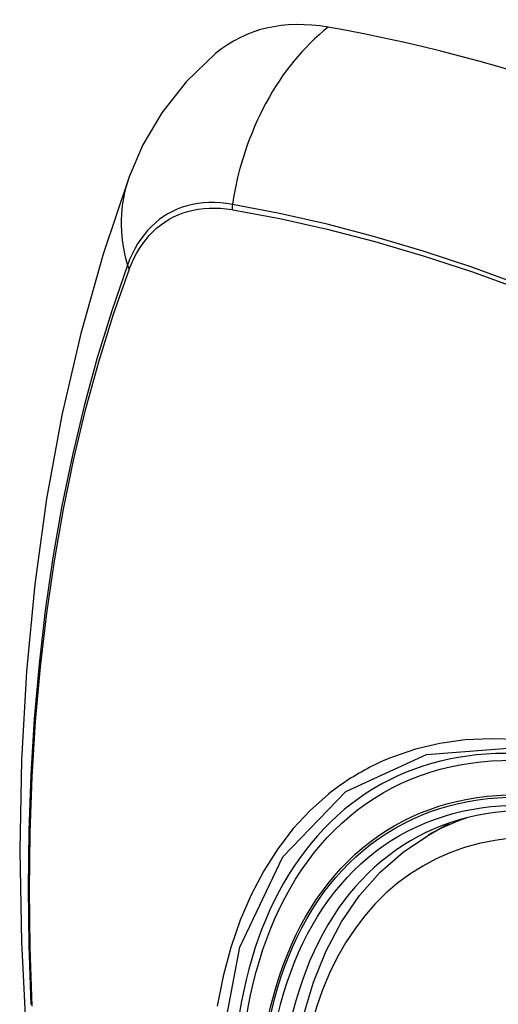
# Model space of a CAD drawing. Header units: inches. Extents: x 435.6 to 512.6, y 167.3 to 237.6.
# Tile 62 of 115: x 510.3 to 510.536, y 181.021 to 181.507. Entities that reach past the tile are written whole.
import ezdxf

# ---------------------------------------------------------------- set-up
doc = ezdxf.new("R2010")
doc.units = ezdxf.units.IN
doc.header["$MEASUREMENT"] = 0
doc.layers.add('Visible Edges(ANSI)', color=7, linetype='Continuous', lineweight=25)
doc.layers.add('Visible Tangent Edges(ANSI)', color=7, linetype='Continuous', lineweight=25)

msp = doc.modelspace()

# ---------------------------------------------------------------- linework, layer by layer
at = {"layer": 'Visible Edges(ANSI)'}
msp.add_line((510.50158, 181.10471), (510.51189, 181.11065), dxfattribs=at)
at = {"layer": 'Visible Edges(ANSI)', "flags": 128}
for points in [[(510.39667, 181.49075), (510.38198, 181.47663), (510.37, 181.46128), (510.36071, 181.44543), (510.35387, 181.42964)], [(510.35387, 181.42964), (510.34103, 181.39153), (510.32998, 181.3523), (510.32069, 181.31201), (510.31313, 181.27074), (510.30729, 181.22855), (510.30315, 181.1855), (510.30067, 181.14166), (510.29985, 181.09709), (510.30067, 181.05184), (510.30309, 181.00599), (510.30711, 180.95959), (510.31271, 180.91272), (510.31986, 180.86543), (510.32854, 180.81779), (510.33873, 180.76988), (510.3504, 180.72176)], [(510.43625, 180.99808), (510.43986, 181.01564), (510.4448, 181.03221), (510.45108, 181.04767), (510.45868, 181.06193), (510.46758, 181.07488), (510.47774, 181.0864), (510.48911, 181.09638), (510.50158, 181.10471)]]:
    msp.add_lwpolyline(points, dxfattribs=at)
at = {"layer": 'Visible Edges(ANSI)'}
for centre, major_axis, start_param, end_param in [((510.49342, 181.34303), (-0.08841, 0.15353), 5.835982, 6.382176), ((510.75521, 180.32632), (-0.64835, 1.12588), 5.16346, 5.835982), ((510.65047, 180.82927), (0.15718, -0.27294), 2.362013, 7.062765)]:
    msp.add_ellipse(centre, major_axis=major_axis, ratio=0.578093, start_param=start_param, end_param=end_param, dxfattribs=at)
msp.add_ellipse((510.64699, 180.82727), major_axis=(-0.15963, 0.2772), ratio=0.578093, dxfattribs=at)
at = {"layer": 'Visible Tangent Edges(ANSI)'}
for p, q in [((510.40466, 181.41353), (510.405, 181.41347)), ((510.35381, 181.38377), (510.35393, 181.38408))]:
    msp.add_line(p, q, dxfattribs=at)
at = {"layer": 'Visible Tangent Edges(ANSI)', "flags": 128}
for points in [[(510.40481, 181.4161), (510.40185, 181.41655), (510.39894, 181.41686), (510.39607, 181.41701), (510.39325, 181.417), (510.39049, 181.41684), (510.38778, 181.41653), (510.38514, 181.41606), (510.38256, 181.41544), (510.38006, 181.41466), (510.37763, 181.41374), (510.37527, 181.41266), (510.373, 181.41144), (510.3708, 181.41007), (510.3687, 181.40856), (510.36669, 181.4069), (510.36477, 181.4051), (510.36294, 181.40317), (510.36121, 181.4011), (510.35959, 181.3989), (510.35806, 181.39657), (510.35664, 181.39412), (510.35533, 181.39155), (510.35412, 181.38885), (510.35303, 181.38604)], [(510.35393, 181.38408), (510.35502, 181.3868), (510.35622, 181.38941), (510.35752, 181.3919), (510.35892, 181.39428), (510.36042, 181.39654), (510.36203, 181.39867), (510.36372, 181.40068), (510.36551, 181.40255), (510.3674, 181.4043), (510.36937, 181.40591), (510.37143, 181.40739), (510.37357, 181.40873), (510.37579, 181.40992), (510.37809, 181.41098), (510.38047, 181.41189), (510.38292, 181.41266), (510.38543, 181.41328), (510.38801, 181.41376), (510.39066, 181.41409), (510.39336, 181.41427), (510.39611, 181.41431), (510.39892, 181.41419), (510.40177, 181.41393), (510.40466, 181.41353)], [(510.81649, 181.22562), (510.79199, 181.24328), (510.76743, 181.26017), (510.74286, 181.27627), (510.71829, 181.29158), (510.69374, 181.3061), (510.66919, 181.31982), (510.64465, 181.33275), (510.62015, 181.34488), (510.59571, 181.35618), (510.57136, 181.36666), (510.54712, 181.37629), (510.523, 181.38507), (510.49902, 181.393), (510.47519, 181.40008), (510.45153, 181.40629), (510.42807, 181.41163), (510.40481, 181.4161)], [(510.405, 181.41347), (510.42818, 181.40911), (510.45158, 181.40387), (510.47517, 181.39776), (510.49894, 181.39078), (510.52287, 181.38295), (510.54693, 181.37425), (510.57111, 181.36471), (510.59541, 181.35431), (510.61979, 181.34308), (510.64424, 181.33101), (510.66872, 181.31813), (510.69321, 181.30445), (510.7177, 181.28996), (510.7422, 181.27468), (510.7667, 181.25858), (510.79118, 181.2417), (510.8156, 181.22405)], [(510.35303, 181.38604), (510.34526, 181.36355), (510.33814, 181.34041), (510.33167, 181.31662), (510.32586, 181.29223), (510.32073, 181.26725), (510.31627, 181.24171), (510.3125, 181.21565), (510.30942, 181.1891), (510.30702, 181.16209), (510.30532, 181.13465), (510.3043, 181.10684), (510.30398, 181.07863), (510.30433, 181.05005), (510.30538, 181.02108)], [(510.30602, 181.02023), (510.30497, 181.04914), (510.30461, 181.07766), (510.30494, 181.10579), (510.30595, 181.13353), (510.30767, 181.16087), (510.31007, 181.18779), (510.31317, 181.21424), (510.31696, 181.24019), (510.32143, 181.26561), (510.32658, 181.29047), (510.33241, 181.31474), (510.3389, 181.3384), (510.34603, 181.36141), (510.35381, 181.38377)], [(510.77169, 181.0066), (510.75883, 181.02208), (510.74557, 181.03692), (510.73195, 181.05107), (510.71803, 181.06445), (510.70389, 181.07701), (510.68957, 181.0887), (510.67509, 181.09951), (510.6605, 181.1094), (510.64584, 181.11834), (510.63115, 181.1263), (510.61651, 181.13322), (510.60199, 181.1391), (510.58762, 181.14391), (510.57345, 181.14765), (510.55952, 181.1503), (510.54589, 181.15187), (510.53258, 181.15233), (510.51967, 181.15169), (510.50722, 181.14995), (510.49526, 181.14714), (510.48381, 181.14326)], [(510.39822, 180.99467), (510.40848, 181.04946), (510.42974, 181.09403), (510.46089, 181.12622), (510.50057, 181.1445), (510.54717, 181.14822), (510.59836, 181.13711), (510.65181, 181.11166), (510.70486, 181.07313), (510.75529, 181.02313)], [(510.48381, 181.14326), (510.48239, 181.14268), (510.48097, 181.1421), (510.47957, 181.14149), (510.47817, 181.14087), (510.47679, 181.14023), (510.47541, 181.13958), (510.47404, 181.1389), (510.47268, 181.13821), (510.47134, 181.13751), (510.47, 181.13679), (510.46867, 181.13605), (510.46735, 181.13529), (510.46604, 181.13452), (510.46474, 181.13373), (510.46344, 181.13293), (510.46216, 181.13211), (510.46089, 181.13127), (510.45963, 181.13042), (510.45838, 181.12955), (510.45714, 181.12866), (510.45591, 181.12776), (510.45469, 181.12684), (510.45348, 181.12591), (510.45228, 181.12496)], [(510.45228, 181.12496), (510.44325, 181.11694), (510.43489, 181.10793), (510.42722, 181.09796), (510.42028, 181.08707), (510.41409, 181.07529), (510.40869, 181.06268), (510.40409, 181.04925), (510.40031, 181.03509), (510.39737, 181.02022)]]:
    msp.add_lwpolyline(points, dxfattribs=at)
at = {"layer": 'Visible Tangent Edges(ANSI)'}
for centre, major_axis, ratio, start_param, end_param in [((510.49091, 181.40421), (-0.01999, -0.11641), 0.735728, 3.82822, 4.736579), ((510.46478, 181.38904), (-0.11091, 0.0406), 0.734358, 0, 0.495362), ((510.41199, 181.4151), (0.00174, 0.00969), 0.735633, 1.600612, 1.864319), ((510.36234, 181.38629), (0.00925, -0.00335), 0.731254, 3.634308, 3.898015), ((510.64947, 180.8287), (-0.17285, 0.30015), 0.578093, 5.049711, 10.658253), ((510.64942, 180.82867), (-0.1503, 0.261), 0.578093, 4.099688, 6.899754), ((510.65778, 180.83348), (-0.15619, 0.27123), 0.578093, 6.170881, 6.283185)]:
    msp.add_ellipse(centre, major_axis=major_axis, ratio=ratio, start_param=start_param, end_param=end_param, dxfattribs=at)
for centre, major_axis in [((510.65007, 180.82904), (0.17078, -0.29656)), ((510.64709, 180.82733), (-0.16238, 0.28198)), ((510.64699, 180.82727), (0.16178, -0.28094))]:
    msp.add_ellipse(centre, major_axis=major_axis, ratio=0.578093, dxfattribs=at)

doc.saveas('drawing.dxf')
